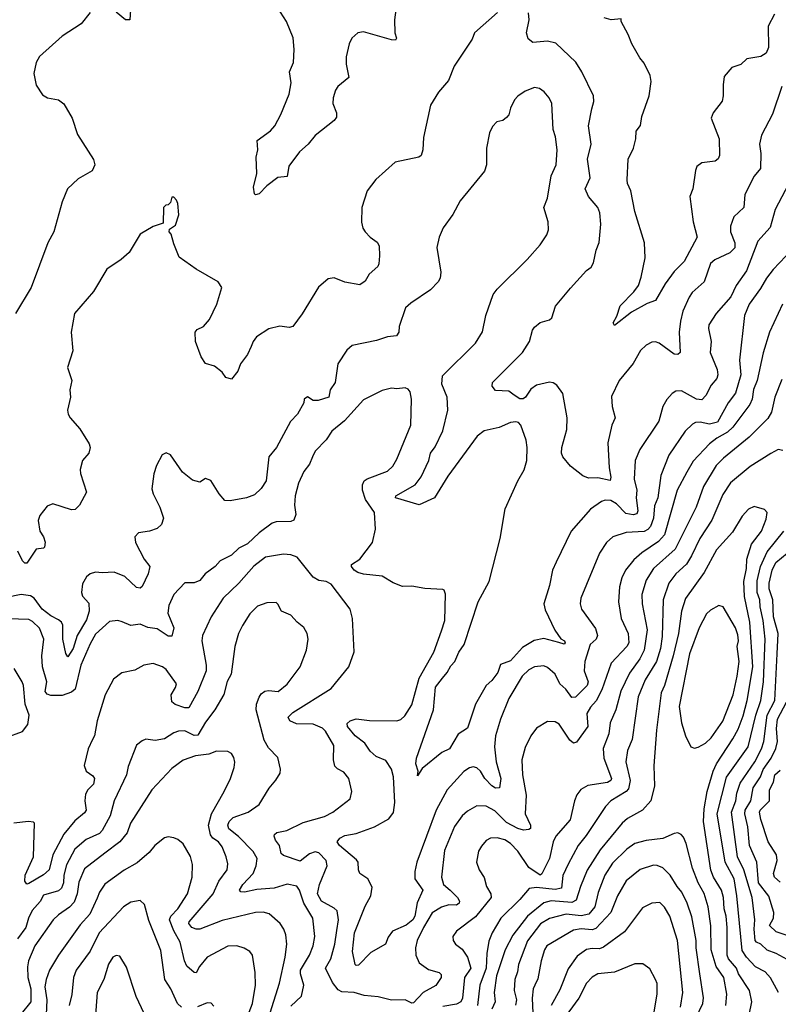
# Model space of a CAD drawing. Extents: x 1839239 to 1929705, y 762242 to 910352.
# Tile 81 of 256: x 1880077 to 1884156, y 800451 to 805745. Entities that reach past the tile are written whole.
import ezdxf

# ---------------------------------------------------------------- set-up
doc = ezdxf.new("R2010")
doc.units = 0

msp = doc.modelspace()

# ---------------------------------------------------------------- linework, layer by layer
at = {"layer": '0CON10XD'}
for points in [[(1880674.4, 805824.4), (1880668.8, 805745), (1880645, 805744.4), (1880595.4, 805785.4)], [(1882103.3, 805825), (1882091.1, 805745), (1882092.9, 805675), (1882102.5, 805645), (1882097.5, 805635), (1882075, 805636.2), (1881925, 805680), (1881895, 805674.2), (1881862.5, 805645), (1881847.5, 805615), (1881832.2, 805545), (1881832.9, 805505), (1881846, 805434), (1881786.7, 805385), (1881774.2, 805365.8), (1881762, 805325), (1881760, 805295), (1881780, 805245), (1881779.5, 805220.5), (1881767.7, 805202.3), (1881665, 805122), (1881628, 805075), (1881582, 805035), (1881523, 804957), (1881515, 804902.5), (1881464.3, 804895.7), (1881405, 804852), (1881365, 804808), (1881345, 804803.3), (1881338.8, 804808.8), (1881334.2, 804845), (1881352.3, 804917.7), (1881348, 805005), (1881358, 805045), (1881353.3, 805095), (1881425, 805148), (1881448, 805175), (1881481.4, 805235), (1881526.5, 805345), (1881535.6, 805405), (1881527.1, 805465), (1881548.1, 805515), (1881552.2, 805585), (1881547.2, 805647.2), (1881511.4, 805735), (1881446, 805835)], [(1880455.8, 805784.2), (1880407.4, 805722.6), (1880305, 805656.9), (1880182.4, 805547.6), (1880165.6, 805515), (1880152.2, 805455), (1880165, 805393.8), (1880200.2, 805340.2), (1880226.7, 805325), (1880285, 805314.4), (1880313.2, 805293.2), (1880358, 805215), (1880387.3, 805127.3), (1880472.7, 804992.7), (1880481.2, 804965), (1880467, 804933), (1880391.2, 804888.8), (1880333.8, 804835), (1880304.3, 804765.7), (1880260.8, 804605), (1880227.5, 804545), (1880137.5, 804305), (1880054.2, 804165)], [(1882645.7, 805784.3), (1882521.9, 805675), (1882510.2, 805639.8), (1882413.5, 805495), (1882381.7, 805418.3), (1882328.1, 805355), (1882284.7, 805285.3), (1882248.3, 805111.7), (1882244.5, 805045.5), (1882235, 805014), (1882222.5, 805005), (1882095, 804978.2), (1881991.4, 804885), (1881944.2, 804825), (1881915.6, 804734.4), (1881914.3, 804655.7), (1881921.9, 804625), (1881935, 804603.8), (1881961.2, 804575), (1881998.3, 804548.3), (1882008.8, 804528.8), (1882012, 804475), (1882008.3, 804431.7), (1882001.7, 804418.3), (1881955, 804377.5), (1881935, 804340), (1881905, 804320), (1881825, 804333.8), (1881767.7, 804357.7), (1881735, 804352), (1881683.2, 804306.8), (1881595, 804163.3), (1881545, 804096.2), (1881525, 804090.8), (1881475, 804098), (1881416.6, 804083.4), (1881350.3, 804039.7), (1881331.2, 804015), (1881321.7, 803988.3), (1881302, 803945), (1881264.2, 803895), (1881249.2, 803855), (1881215, 803812), (1881185, 803822), (1881165, 803850), (1881125, 803882.5), (1881076.4, 803896.4), (1881052.3, 803932.3), (1881021.2, 804015), (1881020, 804065), (1881031.2, 804078.8), (1881065, 804096.2), (1881097, 804133), (1881137.5, 804215), (1881163.8, 804305), (1881143.3, 804335), (1881025, 804403.8), (1880935, 804467.5), (1880905, 804540), (1880891.7, 804591.7), (1880880, 804605), (1880881.7, 804618.3), (1880915, 804640), (1880932.5, 804695), (1880927, 804757), (1880920, 804775), (1880905, 804790), (1880895, 804790), (1880888.3, 804761.7), (1880875, 804750), (1880861.7, 804748.3), (1880850, 804735), (1880848.3, 804651.7), (1880795, 804632.5), (1880725, 804592.5), (1880665.9, 804494.1), (1880622.5, 804455), (1880546.1, 804403.9), (1880473, 804283), (1880372, 804165), (1880352.9, 804065), (1880362.5, 803965), (1880333.8, 803875), (1880356.2, 803805), (1880346.2, 803755), (1880350, 803715), (1880333.8, 803645), (1880338, 803625), (1880348, 803605), (1880400.8, 803545), (1880450, 803465), (1880456.2, 803445), (1880448.8, 803415), (1880413.8, 803375), (1880402.7, 803327.3), (1880404.2, 803305), (1880436.2, 803205), (1880398.8, 803135), (1880375, 803111.2), (1880355, 803110), (1880255, 803142.5), (1880225, 803130), (1880185, 803080), (1880176.9, 803053.1), (1880185.4, 802995), (1880204.5, 802965), (1880214, 802936), (1880210.7, 802909.3), (1880205, 802903.3), (1880165, 802897.5), (1880115, 802823.8), (1880105, 802823.8), (1880091.2, 802835), (1880067.3, 802887.3)], [(1884175.4, 805385), (1884125, 805236.2), (1884065.6, 805125), (1884053.8, 805075), (1884060.9, 805025), (1884059.2, 804945), (1884025, 804904), (1883975.6, 804805), (1883970, 804735), (1883915.7, 804685), (1883899.4, 804635), (1883898.9, 804605), (1883922.2, 804545), (1883921.1, 804518.9), (1883895, 804491.5), (1883815, 804454.5), (1883790.6, 804435), (1883756.5, 804335), (1883692.1, 804277.9), (1883676, 804254), (1883642.1, 804177.9), (1883630.3, 804125), (1883622.1, 804065), (1883628.6, 803955), (1883615.4, 803944.6), (1883595, 803947.1), (1883515, 804005.7), (1883495, 804012.5), (1883475, 804010.8), (1883445.5, 803994.5), (1883415, 803966), (1883375, 803896), (1883300, 803805), (1883258.3, 803718.3), (1883261.5, 803665), (1883278.2, 803605), (1883260, 803565), (1883239.6, 803470.4), (1883245.4, 803335), (1883255.4, 803284.6), (1883252, 803268), (1883185, 803282.5), (1883135, 803280.3), (1883105, 803291.9), (1883038.1, 803345), (1882996.7, 803395), (1882990.4, 803415), (1882992.5, 803445), (1883018.1, 803541.9), (1883020.7, 803605), (1882997.8, 803735), (1882965, 803780), (1882945, 803792.5), (1882925, 803795.6), (1882855, 803780), (1882825, 803759.4), (1882796.9, 803715), (1882783.6, 803706.4), (1882765, 803706.5), (1882735, 803725.8), (1882707.1, 803747.1), (1882635, 803751.1), (1882617.3, 803775), (1882618.5, 803795), (1882780, 803955), (1882817.1, 804015), (1882834.5, 804075.5), (1882845, 804091.2), (1882875, 804116.2), (1882925, 804132), (1882938.3, 804141.7), (1882958, 804205), (1883038.1, 804301.9), (1883125, 804396.2), (1883150, 804415), (1883162.3, 804437.7), (1883176.2, 804505), (1883192.7, 804547.3), (1883201.1, 804645), (1883196.6, 804706.6), (1883185.8, 804735), (1883135.7, 804795), (1883117.5, 804835), (1883144.2, 804895), (1883128.9, 804995), (1883149.4, 805075), (1883135.6, 805175), (1883153.3, 805265), (1883164.3, 805305), (1883161.4, 805335), (1883099.6, 805465), (1883066.5, 805516.5), (1882959.5, 805619.5), (1882915, 805629.1), (1882835, 805623.1), (1882811.3, 805641.3), (1882802.5, 805675), (1882816, 805745), (1882812.3, 805782.3)], [(1884134.3, 805775), (1884100.3, 805709.7), (1884102.5, 805595), (1884090, 805565), (1884062.4, 805547.6), (1883985.8, 805534.2), (1883955, 805503.3), (1883905, 805488.8), (1883865, 805440), (1883858.6, 805395), (1883860, 805335), (1883853.2, 805306.8), (1883806.2, 805245), (1883793.8, 805215), (1883838.1, 805105), (1883840, 805015), (1883832.3, 804997.7), (1883815.8, 804984.2), (1883744.2, 804975.8), (1883718, 804955), (1883710, 804935), (1883695.4, 804835), (1883680.5, 804795), (1883698.1, 804658.1), (1883720, 804575), (1883649.5, 804445), (1883595, 804390.9), (1883547.9, 804325), (1883496.2, 804235), (1883451.1, 804218.9), (1883367.1, 804172.9), (1883275, 804100), (1883267.5, 804115), (1883288.3, 804151.7), (1883305, 804205.7), (1883378.8, 804281.2), (1883403.3, 804316.7), (1883419.1, 804360.9), (1883440.4, 804465), (1883436.1, 804545), (1883383.4, 804713.4), (1883362.6, 804825), (1883344.7, 804865), (1883343.3, 804883.3), (1883348.4, 804995), (1883377.3, 805055), (1883389.6, 805105), (1883390.9, 805145), (1883414.7, 805175.3), (1883421.8, 805225), (1883460.7, 805335), (1883472.4, 805412.4), (1883466.9, 805445), (1883435, 805511.2), (1883410.3, 805540.3), (1883368.8, 805615), (1883348.8, 805665), (1883310, 805735), (1883310, 805750), (1883256.1, 805743.9), (1883220, 805755)], [(1884228.5, 804895), (1884139.4, 804725), (1884111.4, 804628.6), (1884045.8, 804554.2), (1883985.3, 804395), (1883928.8, 804315), (1883899.6, 804255), (1883821.9, 804165), (1883782.5, 804105), (1883780, 804085), (1883794.5, 804015), (1883790, 803955), (1883827.5, 803865), (1883830.9, 803835), (1883825.6, 803815), (1883795, 803780.8), (1883766.4, 803725), (1883745, 803701.9), (1883715, 803705.3), (1883635, 803749.5), (1883605, 803747.1), (1883585.5, 803734.5), (1883556.4, 803703.6), (1883535.6, 803665), (1883513.9, 803586.1), (1883410.9, 803435), (1883385.5, 803375), (1883380, 803275), (1883394.7, 803215), (1883391.6, 803175), (1883399.7, 803105), (1883395, 803088.1), (1883375, 803082.8), (1883335, 803090.9), (1883285, 803142.5), (1883255, 803159.2), (1883225, 803161.8), (1883205.8, 803154.2), (1883145, 803113.2), (1883041.8, 802995), (1882961.5, 802828.5), (1882942.2, 802785), (1882926.2, 802703.8), (1882895.5, 802605), (1882902.8, 802572.8), (1882953.4, 802463.4), (1882986.8, 802416.8), (1883006.2, 802405), (1883010, 802395), (1883005, 802387.5), (1882976.1, 802396.1), (1882895, 802417.2), (1882842.2, 802407.8), (1882780.2, 802369.8), (1882715, 802298.8), (1882662, 802278), (1882647.8, 802235), (1882615, 802191.5), (1882584.5, 802165.5), (1882527.1, 802065), (1882485, 801936.7), (1882435, 801903.3), (1882387.5, 801825), (1882345.7, 801804.3), (1882241.2, 801718.8), (1882215, 801680), (1882220, 801705), (1882205.8, 801745), (1882209.4, 801775), (1882301.7, 802035), (1882313.1, 802156.9), (1882350, 802205), (1882375.4, 802235), (1882395, 802271.9), (1882416.4, 802293.6), (1882438.5, 802345), (1882466.7, 802385), (1882541.2, 802615), (1882600.7, 802725), (1882660.3, 802955), (1882686.6, 803115), (1882754.6, 803265), (1882790, 803325), (1882802.9, 803375), (1882805.6, 803445), (1882800.5, 803485), (1882770.8, 803565), (1882758.7, 803578.7), (1882745, 803582.9), (1882715, 803578.9), (1882655, 803553.1), (1882574, 803535), (1882536.7, 803505), (1882379.6, 803290.4), (1882306.4, 803175), (1882225, 803137.3), (1882097.5, 803175), (1882100, 803185), (1882202.5, 803245), (1882235, 803287.5), (1882275.8, 803375), (1882285.3, 803414.7), (1882310.8, 803449.2), (1882352.7, 803535), (1882379.1, 803645), (1882376, 803716), (1882346, 803785), (1882349.8, 803830.2), (1882527.1, 804005), (1882565, 804066.7), (1882583.3, 804155), (1882622.2, 804267.8), (1882644.1, 804295.9), (1882806, 804455), (1882875, 804533.8), (1882911.3, 804588.7), (1882920, 804615), (1882917.4, 804657.4), (1882894.2, 804735), (1882914.4, 804785), (1882934.6, 804905), (1882961.6, 804965), (1882966, 805046), (1882957.5, 805115), (1882944.5, 805155.5), (1882937.1, 805295), (1882924.2, 805325), (1882897.6, 805357.6), (1882872.5, 805375), (1882845, 805381.2), (1882795, 805360.8), (1882755, 805334.3), (1882736.7, 805315), (1882715, 805270), (1882705.9, 805234.1), (1882695, 805218.8), (1882675, 805203.3), (1882642.5, 805195), (1882619.5, 805170.5), (1882602.7, 805137.3), (1882587.1, 805055), (1882586.7, 804965), (1882575, 804931.2), (1882445, 804771.2), (1882405, 804697.5), (1882354.5, 804625.5), (1882332.5, 804575), (1882319.7, 804519.7), (1882341.7, 804388.3), (1882336.7, 804355), (1882326.7, 804335), (1882285, 804292.5), (1882179.4, 804220.6), (1882151.9, 804195), (1882117.5, 804095), (1882114.4, 804065), (1882102, 804045), (1882055, 804040.5), (1881995, 804019.5), (1881865, 803992.9), (1881835, 803968), (1881788, 803895), (1881773.1, 803795), (1881746.2, 803755), (1881738, 803715), (1881681.7, 803698.3), (1881655, 803697.5), (1881625, 803717.1), (1881607.1, 803705), (1881603.8, 803685), (1881570, 803625), (1881532, 803585), (1881457.5, 803445), (1881415.6, 803395), (1881401.1, 803265), (1881375.5, 803224.5), (1881338.7, 803191.3), (1881296.6, 803173.4), (1881208.3, 803158.3), (1881180.5, 803160.5), (1881148.8, 803195), (1881105, 803266.7), (1881075, 803278.8), (1881045, 803258.8), (1881005, 803268.8), (1880952.4, 803312.4), (1880886.7, 803405), (1880865, 803416.2), (1880842.5, 803405), (1880812.7, 803347.3), (1880797.3, 803302.7), (1880787.1, 803222.9), (1880794.3, 803195), (1880830.9, 803125), (1880850, 803065), (1880838.7, 803031.3), (1880815, 803009.2), (1880775, 802994.4), (1880715, 802986), (1880696, 802965), (1880699.4, 802935), (1880746.2, 802845), (1880775.8, 802805), (1880767.1, 802765), (1880735, 802696.7), (1880725, 802688.8), (1880705, 802692.9), (1880641.5, 802751.5), (1880585, 802773.8), (1880520.8, 802770.8), (1880484.6, 802775.4), (1880455, 802765.6), (1880435, 802750), (1880415, 802711.4), (1880408.4, 802665), (1880414.7, 802645), (1880448.3, 802608.3), (1880450.6, 802565), (1880435, 802518.8), (1880386.6, 802433.4), (1880365, 802364.3), (1880335, 802318.8), (1880325, 802337.5), (1880309.2, 802415), (1880309.2, 802489.2), (1880302.3, 802505), (1880285, 802517.8), (1880245, 802539), (1880197.6, 802575), (1880155.3, 802635.3), (1880135, 802647), (1880085, 802655.2), (1880005, 802639.1)], [(1884264.4, 804545), (1884127.8, 804402.2), (1884091.5, 804355), (1884060.7, 804299.3), (1883999.3, 804215), (1883974.1, 804155), (1883947.6, 803915), (1883953.7, 803835), (1883925, 803737.8), (1883885.9, 803685), (1883829, 803581), (1883785, 803570.2), (1883735, 803580.3), (1883711.1, 803578.9), (1883695, 803571.1), (1883655, 803532.2), (1883566.9, 803403.1), (1883523.4, 803295), (1883507.1, 803175), (1883489.5, 803130.5), (1883484.8, 803065), (1883469, 803021), (1883455, 803003.4), (1883435, 802992.5), (1883337.6, 802987.6), (1883266.1, 802963.9), (1883231.9, 802935), (1883195, 802876.2), (1883094.5, 802635), (1883090.6, 802605), (1883096.9, 802575), (1883172.1, 802472.1), (1883183.2, 802435), (1883176.4, 802415), (1883144.8, 802385.2), (1883114.7, 802295), (1883112.4, 802245), (1883133.9, 802185), (1883127.3, 802165), (1883065, 802102.9), (1883045, 802101.1), (1883012.5, 802145), (1882981.1, 802175), (1882955, 802226.7), (1882915, 802262.9), (1882895, 802271.8), (1882844.6, 802265.4), (1882815, 802249.5), (1882778.2, 802215), (1882706.9, 802095), (1882662.5, 801985), (1882635.4, 801895), (1882629.4, 801835), (1882638.8, 801755), (1882663.5, 801665), (1882657.1, 801615), (1882635, 801613.6), (1882615, 801625.5), (1882577.5, 801665), (1882554.6, 801705), (1882535, 801722.1), (1882515, 801728.2), (1882495, 801723.1), (1882465, 801702.3), (1882375.6, 801605), (1882315.9, 801495), (1882212.1, 801215), (1882201.6, 801165), (1882201.5, 801125), (1882244.4, 801065), (1882213.2, 800996.8), (1882202, 800925), (1882190.7, 800905), (1882155, 800877.1), (1882081.2, 800845), (1882058.6, 800811.4)], [(1884177.5, 804215), (1884108.5, 804065), (1884075, 803953.8), (1884041.1, 803805), (1884022.6, 803757.4), (1884015.8, 803705), (1884003.4, 803676.6), (1883910.9, 803555), (1883882.7, 803527.3), (1883824.4, 803495.6), (1883784.8, 803465.2), (1883698.6, 803371.4), (1883663, 803313), (1883612.6, 803215), (1883543.3, 802975), (1883511.1, 802938.9), (1883421.9, 802878.1), (1883378.9, 802841.1), (1883333.9, 802785), (1883313.8, 802745), (1883301.2, 802695), (1883296.1, 802615), (1883311.5, 802525), (1883349.1, 802445), (1883351.8, 802395), (1883340.9, 802375), (1883256.2, 802285), (1883207.3, 802142.7), (1883176.8, 802083.2), (1883145, 802049.4), (1883126.2, 802015), (1883131.8, 801945), (1883069.8, 801860.2), (1883055, 801855.7), (1883035, 801871.9), (1882976.6, 801956.6), (1882955, 801970.8), (1882915, 801972), (1882855, 801936), (1882825.7, 801895), (1882795, 801831.2), (1882777.1, 801765), (1882779.5, 801685), (1882799.7, 801575), (1882794, 801475), (1882823.1, 801415), (1882822.9, 801397.1), (1882815, 801390.8), (1882785, 801387.5), (1882755, 801395.7), (1882695, 801429.5), (1882631.4, 801491.4), (1882585, 801516.7), (1882535, 801518.8), (1882485, 801489.6), (1882455.7, 801464.3), (1882415, 801406.9), (1882361.5, 801278.5), (1882343.9, 801135), (1882355.4, 801095), (1882390.5, 801065), (1882431.1, 801025), (1882440.6, 801005), (1882439.2, 800995), (1882425, 800984.6), (1882385, 800985.3), (1882345, 800974.1), (1882295, 800943.8), (1882247.1, 800865), (1882214.7, 800795), (1882204.7, 800755), (1882206.9, 800715), (1882225, 800674.4), (1882275, 800639.1), (1882332.1, 800622.1), (1882342.1, 800612.1), (1882342.9, 800595), (1882315, 800553.1), (1882246, 800514), (1882195, 800460), (1882185, 800457.5), (1882150, 800475), (1882075, 800474.4), (1882005, 800491), (1881929.1, 800499.1), (1881875, 800514.4), (1881808.1, 800518.1), (1881788.9, 800528.9), (1881758.6, 800568.6), (1881720.4, 800645), (1881748.9, 800695), (1881771.9, 800775), (1881782.7, 800847.2), (1881790.7, 800905), (1881783.3, 800953.3), (1881767.7, 800967.8), (1881699.8, 801005), (1881678.4, 801045), (1881688.8, 801095), (1881730, 801195), (1881724.6, 801225), (1881686, 801265), (1881665, 801271.8), (1881635, 801260), (1881585, 801221.5), (1881495, 801250.8), (1881482.5, 801262.5), (1881474.2, 801305), (1881453, 801333), (1881445.6, 801355), (1881447.5, 801365), (1881460, 801375), (1881513.3, 801385), (1881600.4, 801429.6), (1881715, 801460.6), (1881760, 801485), (1881854.2, 801555.8), (1881862.5, 801595), (1881845.6, 801665), (1881819.3, 801699.3), (1881785, 801717.5), (1881771.5, 801731.5), (1881763.1, 801765), (1881765, 801843.3), (1881720.3, 801920.3), (1881705, 801935.4), (1881655, 801957.3), (1881565, 801959.4), (1881528.8, 801975), (1881520.8, 801995), (1881545, 802019.4), (1881750.9, 802149.1), (1881845.6, 802265), (1881875.5, 802345.5), (1881865.6, 802525), (1881853.1, 802575), (1881750.7, 802710.7), (1881725, 802724.3), (1881685, 802730), (1881655, 802746.9), (1881568.8, 802855), (1881535, 802868.1), (1881495, 802871.1), (1881399.2, 802855), (1881335, 802806.5), (1881255.8, 802715.8), (1881171.1, 802635), (1881106.9, 802535), (1881060, 802435), (1881055.8, 802405), (1881080, 802275), (1881080, 802245), (1881035, 802133.1), (1880985.6, 802045), (1880965, 802044.5), (1880912.8, 802062.8), (1880895, 802078), (1880891.8, 802115), (1880915.3, 802154.7), (1880919.6, 802175), (1880865, 802251.4), (1880845, 802265.6), (1880795, 802284), (1880745, 802274.3), (1880695, 802247.5), (1880625, 802234.3), (1880580.2, 802199.8), (1880536.4, 802115), (1880493.7, 801975), (1880478.5, 801895), (1880467.9, 801875), (1880445.4, 801825), (1880423.6, 801735), (1880433.8, 801705), (1880470.5, 801680.5), (1880478.8, 801665), (1880473.1, 801635), (1880443.2, 801605), (1880429.7, 801580.3), (1880426.9, 801545), (1880433.3, 801495), (1880425, 801480.8), (1880372.8, 801437.1), (1880314.6, 801365.4), (1880254.8, 801255), (1880235.7, 801174.3), (1880205, 801146.9), (1880125, 801100), (1880115, 801098), (1880104.1, 801114.1), (1880105.3, 801145), (1880150.6, 801245), (1880155.6, 801425), (1880151.4, 801431.4), (1880124.6, 801434.6), (1880045, 801424.8)], [(1884175, 803810), (1884136.1, 803715), (1884118.9, 803635), (1884099.4, 803600.6), (1883999.7, 803500.3), (1883861.7, 803388.3), (1883821.9, 803348.1), (1883752.6, 803235), (1883714.7, 803125), (1883601.9, 802898.1), (1883484.6, 802795), (1883445, 802732.5), (1883422.5, 802655), (1883424.1, 802605), (1883450.4, 802465), (1883434.1, 802355.9), (1883411.7, 802308.3), (1883355, 802232.1), (1883308.9, 802135), (1883281.3, 802035), (1883250.7, 801965), (1883245.3, 801905), (1883213.2, 801826.8), (1883217.5, 801775), (1883259.6, 801665), (1883255.2, 801654.8), (1883236.8, 801643.2), (1883132.3, 801627.7), (1883093.3, 801606.7), (1883072.6, 801577.4), (1883060.5, 801545), (1883036.4, 801443.6), (1882959.1, 801355), (1882945.9, 801324.1), (1882925.3, 801235), (1882885, 801152), (1882875, 801145.6), (1882815, 801187.5), (1882755, 801274.5), (1882716.5, 801315), (1882685, 801335.4), (1882644.4, 801345.6), (1882607.5, 801345), (1882585, 801332), (1882559.3, 801300.7), (1882544.3, 801275), (1882532.5, 801215), (1882547.5, 801175), (1882573.6, 801133.6), (1882587.1, 801085), (1882610, 801045), (1882612.3, 801025), (1882528.2, 800921.8), (1882426, 800845), (1882406, 800815), (1882408, 800795), (1882420.8, 800775), (1882455, 800747.8), (1882484.7, 800705), (1882503.2, 800645), (1882469.2, 800595), (1882457.1, 800485), (1882448.4, 800465), (1882425, 800452.1), (1882351.2, 800438.8)], [(1882058.6, 800811.4), (1882043.3, 800775), (1881965, 800730), (1881898.3, 800661.7), (1881885, 800660), (1881881.2, 800665), (1881866.7, 800735), (1881876.8, 800835), (1881935, 800978.6), (1881965.4, 801035), (1881971.7, 801081.7), (1881949.4, 801125), (1881906, 801155), (1881898, 801175), (1881896, 801215), (1881888.3, 801228.3), (1881796, 801305), (1881784.2, 801325), (1881798, 801345), (1881825, 801359.5), (1881885, 801370), (1881985.2, 801404.7), (1882061.2, 801448.8), (1882086.7, 801483.3), (1882094.6, 801535.4), (1882085.9, 801675), (1882076.7, 801715), (1882045, 801761.8), (1881993.4, 801783.4), (1881961.8, 801811.8), (1881932.7, 801855), (1881879.6, 801895), (1881839.4, 801945), (1881838.3, 801961.7), (1881853.3, 801975), (1881885, 801985.7), (1881957, 801977), (1882105, 801975.5), (1882126.7, 801983.3), (1882147.6, 802002.4), (1882185, 802061.2), (1882225.3, 802204.7), (1882303.1, 802345), (1882345, 802460), (1882361.9, 802515), (1882366.2, 802656.2), (1882358.3, 802678.3), (1882351.7, 802681.7), (1882255, 802687.5), (1882185, 802699.5), (1882135, 802697.5), (1882085, 802716.5), (1882025, 802753.3), (1881925, 802763.9), (1881895, 802772.3), (1881875.3, 802785.3), (1881860, 802805), (1881860.8, 802815), (1881904.7, 802845.3), (1881974, 802935), (1881989.2, 803005), (1881983.6, 803095), (1881936.7, 803165), (1881920, 803215), (1881919.4, 803245), (1881929.6, 803265), (1881945, 803276.4), (1882055, 803317.5), (1882083.1, 803345), (1882105, 803382), (1882179.5, 803565), (1882182.9, 803705), (1882175.8, 803745), (1882165, 803758.8), (1882150, 803765), (1882105, 803760), (1882075, 803763.8), (1882025, 803751.4), (1881925, 803701.9), (1881822.6, 803587.4), (1881755, 803532.9), (1881724.6, 803485.4), (1881665.7, 803425), (1881650.5, 803395), (1881635.3, 803354.7), (1881604.7, 803315.3), (1881575, 803253.3), (1881557.9, 803185), (1881553.8, 803135), (1881561.5, 803085), (1881551.4, 803055), (1881533.8, 803046.2), (1881455, 803044.7), (1881435, 803037.5), (1881365, 802985.5), (1881302.2, 802927.8), (1881255, 802903.2), (1881215, 802866.6), (1881154, 802835), (1881128, 802805), (1881074, 802765), (1881045, 802729.2), (1881015, 802716.9), (1880965, 802717.5), (1880906, 802655), (1880878.5, 802595), (1880873.8, 802555), (1880905.3, 802475), (1880895, 802431.2), (1880875, 802430.6), (1880815, 802470.6), (1880765, 802476.9), (1880725, 802495.2), (1880675, 802488.1), (1880628.1, 802508.1), (1880605, 802515.5), (1880560.2, 802509.8), (1880485, 802440.5), (1880455, 802389.1), (1880405.7, 802275), (1880374.8, 802145.2), (1880355, 802129.4), (1880305, 802112.4), (1880245, 802111.6), (1880225, 802118.9), (1880213.1, 802133.1), (1880222, 802185), (1880199.3, 802265), (1880195.3, 802325), (1880205.8, 802415), (1880183.4, 802473.4), (1880145, 802509.4), (1880125, 802519.5), (1880015, 802523.5)], [(1884179.1, 803429.1), (1884155, 803434), (1884115, 803412.9), (1884005, 803342.5), (1883898.2, 803255), (1883857.2, 803192.8), (1883797.5, 803055), (1883733.5, 802955), (1883688.1, 802861.9), (1883662.3, 802817.7), (1883605.4, 802765), (1883566.7, 802715), (1883536.5, 802625), (1883530.8, 802429.2), (1883521.5, 802365), (1883500.8, 802295), (1883439.2, 802195), (1883401.6, 802105), (1883370.3, 801875), (1883344.5, 801815), (1883336.6, 801755), (1883359.5, 801655), (1883350.4, 801609.6), (1883337.8, 801595), (1883255.6, 801544.4), (1883225.7, 801514.3), (1883122, 801358), (1883078.7, 801305), (1883025, 801205.6), (1882996.7, 801143.3), (1882989.1, 801075), (1882955, 801068.1), (1882855, 801080), (1882815.3, 801074.7), (1882765.4, 801015), (1882664, 800914), (1882617.5, 800835), (1882599.5, 800790.5), (1882587.7, 800725), (1882584.2, 800645), (1882550.4, 800555), (1882538.7, 800445)], [(1883999.3, 800395), (1884013.8, 800465), (1884001.5, 800525), (1883942.4, 800615), (1883930.8, 800645), (1883888.3, 800695), (1883880.9, 800715), (1883880.4, 800865), (1883875.2, 800925), (1883863.9, 800965), (1883860.9, 801025), (1883849.8, 801065), (1883806.7, 801135), (1883792.8, 801172.8), (1883754.3, 801435), (1883757, 801503), (1883773.3, 801595), (1883804.8, 801705.2), (1883823.2, 801745), (1883911.7, 801878.3), (1883939.5, 801930.5), (1883967.1, 802002.9), (1883989, 802085), (1884019.2, 802265), (1884001.7, 802505), (1883973.1, 802643.1), (1883970.4, 802725), (1883983.8, 802795), (1883985.8, 802845), (1884011.1, 802925), (1884065.8, 802994.2), (1884090.2, 803059.8), (1884095.6, 803095), (1884081.2, 803111.2), (1884025, 803127.5), (1883995, 803114.2), (1883960.6, 803075), (1883909.8, 802990.2), (1883823.9, 802895), (1883756.4, 802773.6), (1883656.2, 802633.8), (1883635.8, 802564.2), (1883618.4, 802445), (1883589.6, 802325), (1883543.6, 802165), (1883525.3, 802125), (1883500, 801925), (1883486.3, 801733.7), (1883490, 801625), (1883470, 801545), (1883425, 801495.5), (1883345, 801449.6), (1883315.5, 801425), (1883198.7, 801281.3), (1883127.2, 801172.8), (1883091.2, 801085), (1883069.2, 801010.8), (1883045, 800997.8), (1882935, 801007.2), (1882895, 800996.2), (1882806.4, 800925), (1882727.5, 800822.5), (1882687.3, 800745), (1882639.6, 800605), (1882628.3, 800515), (1882632.7, 800465), (1882614.8, 800425.2)], [(1884156.4, 800515), (1884113.6, 800593.7), (1884084.4, 800625), (1884033.4, 800653.4), (1883985, 800705.4), (1883960.8, 800740.8), (1883932.5, 801035), (1883918.9, 801125), (1883870.8, 801215), (1883826.1, 801475), (1883877.5, 801672.5), (1883993.7, 801836.3), (1884035.2, 802005), (1884061.8, 802085), (1884076.5, 802185), (1884084.8, 802415), (1884073.5, 802515), (1884057.9, 802587.9), (1884056.1, 802625), (1884042.7, 802665), (1884041.7, 802728.3), (1884060.4, 802805), (1884095, 802884.1), (1884185, 802994.5)], [(1884150.3, 802335), (1884154.5, 802444.5), (1884130, 802535), (1884127.1, 802625), (1884106.8, 802685), (1884107.2, 802715), (1884123.2, 802785), (1884143, 802827), (1884203, 802877)], [(1881535, 800441.5), (1881591.2, 800495), (1881605.3, 800555), (1881586.9, 800615), (1881586.9, 800635), (1881635.3, 800715), (1881655.4, 800765), (1881664, 800815), (1881652.7, 800915), (1881604.6, 800995), (1881580.9, 801065), (1881566.7, 801086.7), (1881515, 801096.8), (1881445, 801076.5), (1881351.8, 801068.2), (1881285, 801053.8), (1881265.7, 801055.7), (1881259.2, 801065), (1881275.6, 801095), (1881332, 801155), (1881348.2, 801195), (1881353.6, 801235), (1881332.4, 801272.4), (1881253.8, 801353.8), (1881201.8, 801395), (1881195.5, 801415), (1881203.5, 801435), (1881224.4, 801455), (1881305, 801484.6), (1881364.2, 801525), (1881417.4, 801612.6), (1881454.5, 801655.5), (1881476.8, 801693.2), (1881478.6, 801715), (1881465, 801778.8), (1881415, 801830.8), (1881391.1, 801871.1), (1881348.9, 802035), (1881350.6, 802065), (1881365, 802102.5), (1881375, 802120), (1881395, 802134.7), (1881415, 802138.9), (1881466.6, 802133.4), (1881515, 802171.9), (1881585.4, 802265), (1881619.5, 802355), (1881626.9, 802415), (1881623.1, 802445), (1881605, 802477.5), (1881568, 802505), (1881534.1, 802544.1), (1881483.8, 802565), (1881465, 802603.3), (1881455, 802612), (1881405, 802610), (1881355, 802592.5), (1881315, 802550), (1881275, 802487.5), (1881253.5, 802445), (1881233.1, 802375), (1881213.9, 802226.1), (1881192.8, 802187.2), (1881173.8, 802116.2), (1881125.5, 802035), (1881075, 801968.6), (1881035, 801898.5), (1881015, 801896.7), (1880965, 801920.8), (1880930.4, 801919.6), (1880905, 801911.5), (1880855, 801877.9), (1880805, 801868.9), (1880755, 801876), (1880735, 801868), (1880705.5, 801844.5), (1880660.3, 801729.7), (1880651.8, 801685), (1880584.7, 801545.3), (1880563.3, 801465), (1880520, 801385), (1880505, 801369.3), (1880433.5, 801336.5), (1880373.9, 801285), (1880328.6, 801201.4), (1880314, 801146), (1880312.6, 801105), (1880301.1, 801075), (1880285, 801061.4), (1880205, 801037.2), (1880186.3, 801003.7), (1880144, 800955), (1880124.7, 800914.7), (1880109.2, 800865), (1880065, 800802.5)], [(1883705, 801829.2), (1883725, 801834.3), (1883765, 801855.6), (1883795, 801883.3), (1883857, 801973), (1883913.6, 802115), (1883935.2, 802215), (1883944.8, 802295), (1883934.5, 802374.5), (1883940.8, 802405), (1883937.2, 802437.2), (1883925.2, 802475.2), (1883858.3, 802588.3), (1883835, 802596), (1883790.2, 802569.8), (1883770.2, 802549.8), (1883730, 802475), (1883678.6, 802335), (1883622.2, 802052.2), (1883635.4, 801965), (1883657.5, 801895), (1883685.8, 801835.8), (1883705, 801829.2)], [(1884202.7, 800692.8), (1884145, 800724.2), (1884095, 800741.6), (1884061.1, 800775), (1884038.8, 800785), (1884032, 800795), (1884025.6, 800855), (1884030, 800905), (1884015.2, 801025), (1883969.5, 801175), (1883936.3, 801245), (1883903.9, 801485), (1883927.2, 801545), (1883932.9, 801587.1), (1883950.6, 801639.4), (1884029.5, 801755), (1884065.5, 801825), (1884078.4, 801865), (1884095.8, 802005), (1884136.1, 802085), (1884150.3, 802335)], [(1880004.8, 801885.3), (1880092.4, 801917.6), (1880120.7, 801955), (1880126.9, 802005), (1880106.5, 802065), (1880096.8, 802165), (1880089.6, 802185), (1880046.4, 802256.4)], [(1884225, 800813.3), (1884145, 800841.5), (1884108.2, 800875), (1884130, 800915), (1884131.8, 800945), (1884105, 801032.2), (1884050, 801105), (1884040.3, 801215), (1884000.6, 801305), (1883992.5, 801405), (1883975.2, 801475), (1883977.2, 801495), (1884008, 801545), (1884020.3, 801615), (1884059.8, 801675), (1884073.5, 801713.5), (1884116.6, 801775), (1884143.1, 801826.9), (1884151.2, 801865), (1884145.5, 801935), (1884151.8, 801985), (1884199.3, 802075)], [(1881423, 800405), (1881474.1, 800565), (1881504.7, 800705), (1881512.3, 800775), (1881507.3, 800825), (1881496.9, 800855), (1881477.5, 800885), (1881417.9, 800937.9), (1881385, 800946.5), (1881345, 800944.5), (1881165, 800902.1), (1881045, 800855.5), (1881025, 800854.5), (1881002.2, 800865), (1880985.5, 800885), (1880988.5, 800895), (1881116.9, 801045), (1881146.8, 801113.2), (1881191.5, 801175), (1881196.2, 801206.2), (1881187.3, 801245), (1881165, 801298.1), (1881145, 801324.5), (1881115, 801344.7), (1881102, 801362), (1881091.2, 801415), (1881107.5, 801475), (1881176.5, 801595), (1881210.6, 801665), (1881230.6, 801725), (1881233.1, 801753.1), (1881227.6, 801777.6), (1881215, 801800), (1881195, 801811.2), (1881135, 801811.4), (1881093.7, 801796.3), (1881022.8, 801787.2), (1880955, 801764.5), (1880895, 801718.9), (1880786.4, 801603.6), (1880673.3, 801425), (1880655, 801372.5), (1880615.2, 801324.8), (1880535, 801263.9), (1880425, 801179.1), (1880395, 801107.5), (1880386.1, 801045), (1880369.2, 801000.8), (1880345, 800973.2), (1880285, 800932.1), (1880256.5, 800905), (1880157.3, 800765), (1880124.3, 800685.7), (1880117.8, 800652.2), (1880119.6, 800595), (1880137.4, 800535), (1880136.3, 800465), (1880085, 800399.2)], [(1884165, 801107.4), (1884134.7, 801135), (1884129.8, 801155), (1884148.8, 801225), (1884146.5, 801255), (1884100.3, 801325), (1884061.3, 801445), (1884055.3, 801485), (1884058.4, 801495), (1884108.7, 801545), (1884108.9, 801605), (1884130.6, 801645), (1884137.1, 801685), (1884165, 801710.3)], [(1883874.1, 800445), (1883878.2, 800505), (1883863.5, 800595), (1883822.4, 800655), (1883794.2, 800745), (1883792.9, 800872.9), (1883778.9, 800975), (1883756.3, 801046.3), (1883724.6, 801104.6), (1883694.1, 801184.1), (1883660.8, 801315), (1883645, 801350), (1883633.8, 801365), (1883615, 801372.5), (1883595, 801369.2), (1883535, 801341.9), (1883445, 801332.5), (1883385, 801315.4), (1883341.5, 801285), (1883265, 801209.6), (1883222.3, 801145), (1883187.6, 801052.4), (1883168.6, 800975), (1883136.9, 800935), (1883095, 800926.5), (1883015, 800935.6), (1882925, 800912.9), (1882876.9, 800883.1), (1882807.9, 800792.1), (1882758.9, 800665), (1882754.1, 800625), (1882738.9, 800585), (1882736.2, 800526.2), (1882747.2, 800475), (1882742.8, 800447.2)], [(1881301.2, 800385), (1881328.2, 800455), (1881344.6, 800555), (1881343, 800623), (1881328.1, 800715), (1881315, 800736), (1881283.6, 800753.6), (1881244.4, 800765.6), (1881195, 800764.4), (1881085, 800705.5), (1881044.1, 800655), (1881025, 800620.8), (1881015, 800622.9), (1880975, 800656.9), (1880962.9, 800685), (1880939.2, 800785), (1880905.4, 800845.4), (1880883, 800905), (1880889, 800925), (1880927.1, 800965), (1880979.5, 801045), (1881004.6, 801135), (1881006.4, 801203.6), (1880995.3, 801245.3), (1880955, 801313.8), (1880927.3, 801337.3), (1880905, 801346.2), (1880875, 801352), (1880855, 801346), (1880802.5, 801305), (1880773.3, 801266.7), (1880708.7, 801211.3), (1880637.9, 801172.1), (1880535, 801097.1), (1880505.3, 801055), (1880492.6, 801022.6), (1880453.7, 800935), (1880401, 800879), (1880284.8, 800715.2), (1880236.1, 800635), (1880218.6, 800585), (1880211.4, 800545), (1880222.1, 800475), (1880218.8, 800395)], [(1883712.8, 800377.2), (1883749.6, 800455), (1883753.3, 800486.7), (1883733.5, 800615), (1883714.1, 800755), (1883714.3, 800795), (1883690.9, 800920.9), (1883665.9, 800995), (1883637.1, 801055), (1883611.6, 801085), (1883575, 801145.4), (1883534.4, 801185), (1883505, 801198.2), (1883485, 801200), (1883413.1, 801176.9), (1883338.2, 801115), (1883291.8, 801035), (1883255.9, 800944.1), (1883175, 800858.2), (1883155, 800852.3), (1883095, 800857), (1883055, 800849.3), (1882911.5, 800765), (1882899.2, 800745), (1882881.1, 800685), (1882862.6, 800587.4), (1882846, 800554), (1882837.3, 800535), (1882831.6, 800485), (1882835.6, 800404.4)], [(1880946.4, 800436.4), (1880925.5, 800455), (1880890, 800535), (1880857.1, 800585), (1880835, 800741.2), (1880771.7, 800901.7), (1880748.2, 800988.2), (1880725, 801009.4), (1880675, 801000), (1880635, 800975.5), (1880503.3, 800835), (1880455, 800737.5), (1880379.6, 800635), (1880366.2, 800595), (1880356.8, 800503.2), (1880341.8, 800445)], [(1883629.7, 800435), (1883641.6, 800515), (1883614.1, 800795), (1883572.1, 800925), (1883544, 800974), (1883518.7, 800998.7), (1883475, 800995.7), (1883425, 800969.4), (1883329.4, 800840.6), (1883215, 800758), (1883195, 800748.8), (1883155, 800751.6), (1883125, 800746.4), (1883075, 800709.6), (1883025, 800641.4), (1882981.7, 800528.3), (1882934.2, 800445)], [(1880772.2, 800345), (1880703.1, 800493.1), (1880651.4, 800651.4), (1880615, 800710), (1880595, 800713.8), (1880576.7, 800705), (1880555, 800666.7), (1880528.9, 800585), (1880493.9, 800515), (1880480.9, 800345)], [(1883445, 800152), (1883504.6, 800505), (1883503.6, 800563.6), (1883495.6, 800585), (1883465, 800641.2), (1883428.1, 800668.1), (1883385, 800669.4), (1883275, 800624.6), (1883185, 800615.5), (1883155, 800597.8), (1883125, 800565.6), (1883083.8, 800485), (1882995, 800364.5)], [(1881121.2, 800441.2), (1881106.8, 800456.8), (1881085, 800458.6), (1881031.9, 800438.1)]]:
    msp.add_lwpolyline(points, dxfattribs=at)

doc.saveas('drawing.dxf')
